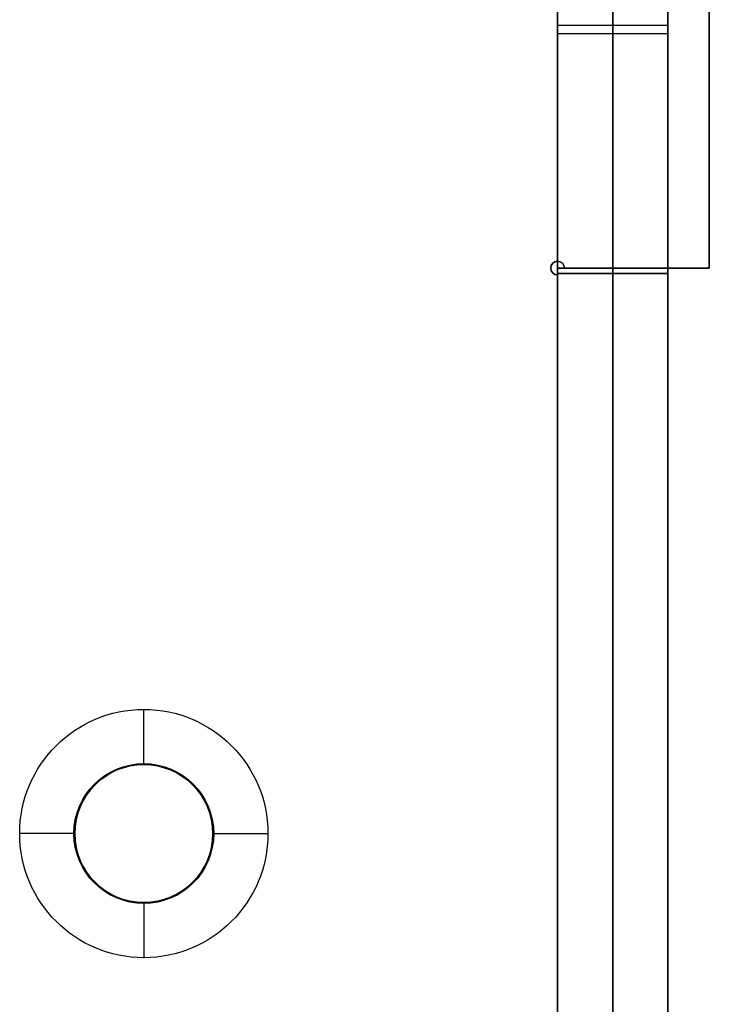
# Model space of a CAD drawing. Header units: millimetres. Extents: x -166 to 166, y -166 to 174.
# Tile 14 of 17: x 140 to 166, y 86 to 122. Entities that reach past the tile are written whole.
import ezdxf

# ---------------------------------------------------------------- set-up
doc = ezdxf.new("R2010")
doc.units = ezdxf.units.MM
doc.layers.add('Défaut', color=7, linetype='Continuous', true_color=0x000000)

msp = doc.modelspace()

# ---------------------------------------------------------------- linework, layer by layer
at = {"layer": 'Défaut'}
for p, q in [((162, -163.9, 39.1), (162, 174.1, 39.1)), ((162, 172.1, 645.1), (162, -163.9, 645.1)), ((160, -163.9, 342.1), (160, 156.1, 342.1)), ((164, -163.9, 342.1), (164, 156.1, 342.1)), ((162, 112.6, 506.1), (162, 130.2, 506.1)), ((162, 130.2, 502.1), (162, 112.6, 502.1)), ((162, 129.8, 53.1), (162, 112.4, 53.1)), ((162, 112.4, 57.1), (162, 129.8, 57.1)), ((162, 112.4, 631.1), (162, 129.8, 631.1)), ((162, 129.8, 627.1), (162, 112.4, 627.1)), ((165.5, 112.6, 629.1), (165.5, 129.6, 629.1)), ((165.5, 112.6, 504.1), (165.5, 129.6, 504.1)), ((165.5, 112.6, 55.1), (165.5, 129.6, 55.1)), ((160, 121.4, 506.1), (164, 121.4, 506.1)), ((160, 121.4, 502.1), (164, 121.4, 502.1)), ((160, 121.1, 53.1), (164, 121.1, 53.1)), ((160, 121.1, 57.1), (164, 121.1, 57.1)), ((160, 121.1, 631.1), (164, 121.1, 631.1)), ((160, 121.1, 627.1), (164, 121.1, 627.1)), ((165.5, 121.1, 627.1), (165.5, 121.1, 631.1)), ((165.5, 121.1, 502.1), (165.5, 121.1, 506.1)), ((165.5, 121.1, 53.1), (165.5, 121.1, 57.1)), ((159.823, 112.777, 627.1), (159.823, 112.777, 631.1)), ((159.823, 112.777, 502.1), (159.823, 112.777, 506.1)), ((159.823, 112.777, 53.1), (159.823, 112.777, 57.1)), ((160, 112.6, 504.1), (164, 112.6, 504.1)), ((160.177, 112.777, 627.1), (160.177, 112.777, 631.1)), ((160.177, 112.777, 502.1), (160.177, 112.777, 506.1)), ((160.177, 112.777, 53.1), (160.177, 112.777, 57.1)), ((160.25, 112.6, 629.1), (165.5, 112.6, 629.1)), ((160.25, 112.6, 504.1), (165.5, 112.6, 504.1)), ((160.25, 112.6, 55.1), (165.5, 112.6, 55.1)), ((162, 112.6, 502.1), (162, 112.6, 506.1)), ((162.875, 112.6, 627.1), (162.875, 112.6, 631.1)), ((162.875, 112.6, 502.1), (162.875, 112.6, 506.1)), ((162.875, 112.6, 53.1), (162.875, 112.6, 57.1)), ((159.823, 112.423, 627.1), (159.823, 112.423, 631.1)), ((159.823, 112.423, 502.1), (159.823, 112.423, 506.1)), ((159.823, 112.423, 53.1), (159.823, 112.423, 57.1)), ((160, 112.4, 55.1), (164, 112.4, 55.1)), ((160, 112.4, 629.1), (164, 112.4, 629.1)), ((160, 4.85, 629.1), (160, 112.35, 629.1)), ((160, 4.85, 504.1), (160, 112.35, 504.1)), ((160, 4.85, 55.1), (160, 112.35, 55.1)), ((162, 112.4, 53.1), (162, 112.4, 57.1)), ((162, 112.4, 627.1), (162, 112.4, 631.1)), ((145, 94.6, 55.1), (145, 96.6, 57.1)), ((145, 94.6, 55.1), (145, 94.6, 53.1)), ((142.5, 92.1, 55.1), (140.5, 92.1, 57.1)), ((142.5, 92.1, 55.1), (142.5, 92.1, 53.1)), ((147.5, 92.1, 55.1), (147.5, 92.1, 53.1)), ((147.5, 92.1, 55.1), (149.5, 92.1, 57.1)), ((145, 89.6, 55.1), (145, 87.6, 57.1)), ((145, 89.6, 55.1), (145, 89.6, 53.1))]:
    msp.add_line(p, q, dxfattribs=at)
for centre, radius in [((145, 92.1, 55.135), 2.535), ((145, 92.1, 53.1), 2.5)]:
    msp.add_circle(centre, radius, dxfattribs=at)
at = {"layer": 'Défaut', "extrusion": (0, 0, -1)}
msp.add_circle((-145, 92.1, -54.1), 2.5, dxfattribs=at)
at = {"layer": 'Défaut'}
for centre in [(160, 112.6, 627.1), (160, 112.6, 629.1), (160, 112.6, 502.1), (160, 112.6, 504.1), (160, 112.6, 53.1), (160, 112.6, 55.1)]:
    msp.add_arc(centre, 0.25, 0, 270, dxfattribs=at)
at = {"layer": 'Défaut', "extrusion": (0, 0, -1)}
for centre, radius, start, end in [((-160, 112.6, -631.1), 0.25, 270, 180), ((-160, 112.6, -506.1), 0.25, 270, 180), ((-160, 112.6, -57.1), 0.25, 270, 180), ((-145, 92.1, -57.1), 4.5, 0, 180), ((-145, 92.1, -55.1), 2.5, 0, 180), ((-145, 92.1, -57.1), 4.5, 180, 0), ((-145, 92.1, -55.1), 2.5, 180, 0)]:
    msp.add_arc(centre, radius, start, end, dxfattribs=at)
at = {"layer": 'Défaut'}
for points in [[(160, -163.9, 39.1), (160, 5.1, 39.1), (160, 174.1, 39.1)], [(164, 174.1, 39.1), (164, 5.1, 39.1), (164, -163.9, 39.1)], [(160, 172.1, 645.1), (160, 4.1, 645.1), (160, -163.9, 645.1)], [(164, -163.9, 645.1), (164, 4.1, 645.1), (164, 172.1, 645.1)], [(160, 130.2, 502.1), (160, 121.4, 502.1), (160, 112.6, 502.1)], [(160, 112.6, 506.1), (160, 121.4, 506.1), (160, 130.2, 506.1)], [(164, 130.2, 506.1), (164, 121.4, 506.1), (164, 112.6, 506.1)], [(164, 112.6, 502.1), (164, 121.4, 502.1), (164, 130.2, 502.1)], [(160, 112.4, 57.1), (160, 121.1, 57.1), (160, 129.8, 57.1)], [(160, 129.8, 53.1), (160, 121.1, 53.1), (160, 112.4, 53.1)], [(160, 112.4, 631.1), (160, 121.1, 631.1), (160, 129.8, 631.1)], [(160, 129.8, 627.1), (160, 121.1, 627.1), (160, 112.4, 627.1)], [(164, 112.4, 53.1), (164, 121.1, 53.1), (164, 129.8, 53.1)], [(164, 129.8, 57.1), (164, 121.1, 57.1), (164, 112.4, 57.1)], [(164, 129.8, 631.1), (164, 121.1, 631.1), (164, 112.4, 631.1)], [(164, 112.4, 627.1), (164, 121.1, 627.1), (164, 129.8, 627.1)], [(165.5, 112.6, 627.1), (165.5, 121.1, 627.1), (165.5, 129.6, 627.1)], [(165.5, 129.6, 631.1), (165.5, 121.1, 631.1), (165.5, 112.6, 631.1)], [(165.5, 112.6, 502.1), (165.5, 121.1, 502.1), (165.5, 129.6, 502.1)], [(165.5, 129.6, 506.1), (165.5, 121.1, 506.1), (165.5, 112.6, 506.1)], [(165.5, 112.6, 57.1), (165.5, 121.1, 57.1), (165.5, 129.6, 57.1)], [(165.5, 112.6, 53.1), (165.5, 121.1, 53.1), (165.5, 129.6, 53.1)], [(160, 112.6, 502.1), (160, 112.6, 504.1), (160, 112.6, 506.1)], [(164, 112.6, 506.1), (162, 112.6, 506.1), (160, 112.6, 506.1)], [(164, 112.6, 502.1), (162, 112.6, 502.1), (160, 112.6, 502.1)], [(160.25, 112.6, 627.1), (162.875, 112.6, 627.1), (165.5, 112.6, 627.1)], [(165.5, 112.6, 631.1), (162.875, 112.6, 631.1), (160.25, 112.6, 631.1)], [(160.25, 112.6, 631.1), (160.25, 112.6, 629.1), (160.25, 112.6, 627.1)], [(160.25, 112.6, 502.1), (162.875, 112.6, 502.1), (165.5, 112.6, 502.1)], [(165.5, 112.6, 506.1), (162.875, 112.6, 506.1), (160.25, 112.6, 506.1)], [(160.25, 112.6, 506.1), (160.25, 112.6, 504.1), (160.25, 112.6, 502.1)], [(160.25, 112.6, 57.1), (162.875, 112.6, 57.1), (165.5, 112.6, 57.1)], [(160.25, 112.6, 53.1), (162.875, 112.6, 53.1), (165.5, 112.6, 53.1)], [(160.25, 112.6, 57.1), (160.25, 112.6, 55.1), (160.25, 112.6, 53.1)], [(164, 112.6, 506.1), (164, 112.6, 504.1), (164, 112.6, 502.1)], [(165.5, 112.6, 631.1), (165.5, 112.6, 629.1), (165.5, 112.6, 627.1)], [(165.5, 112.6, 506.1), (165.5, 112.6, 504.1), (165.5, 112.6, 502.1)], [(165.5, 112.6, 57.1), (165.5, 112.6, 55.1), (165.5, 112.6, 53.1)], [(160, 112.4, 53.1), (160, 112.4, 55.1), (160, 112.4, 57.1)], [(160, 112.4, 627.1), (160, 112.4, 629.1), (160, 112.4, 631.1)], [(160, 112.4, 57.1), (162, 112.4, 57.1), (164, 112.4, 57.1)], [(164, 112.4, 53.1), (162, 112.4, 53.1), (160, 112.4, 53.1)], [(164, 112.4, 631.1), (162, 112.4, 631.1), (160, 112.4, 631.1)], [(164, 112.4, 627.1), (162, 112.4, 627.1), (160, 112.4, 627.1)], [(160, 112.35, 627.1), (160, 112.35, 629.1), (160, 112.35, 631.1)], [(160, 4.85, 627.1), (160, 58.6, 627.1), (160, 112.35, 627.1)], [(160, 112.35, 631.1), (160, 58.6, 631.1), (160, 4.85, 631.1)], [(160, 112.35, 502.1), (160, 112.35, 504.1), (160, 112.35, 506.1)], [(160, 4.85, 502.1), (160, 58.6, 502.1), (160, 112.35, 502.1)], [(160, 112.35, 506.1), (160, 58.6, 506.1), (160, 4.85, 506.1)], [(160, 4.85, 57.1), (160, 58.6, 57.1), (160, 112.35, 57.1)], [(160, 112.35, 53.1), (160, 112.35, 55.1), (160, 112.35, 57.1)], [(160, 4.85, 53.1), (160, 58.6, 53.1), (160, 112.35, 53.1)], [(164, 112.4, 57.1), (164, 112.4, 55.1), (164, 112.4, 53.1)], [(164, 112.4, 631.1), (164, 112.4, 629.1), (164, 112.4, 627.1)]]:
    msp.add_open_spline(points, degree=2, dxfattribs=at)

doc.saveas('drawing.dxf')
